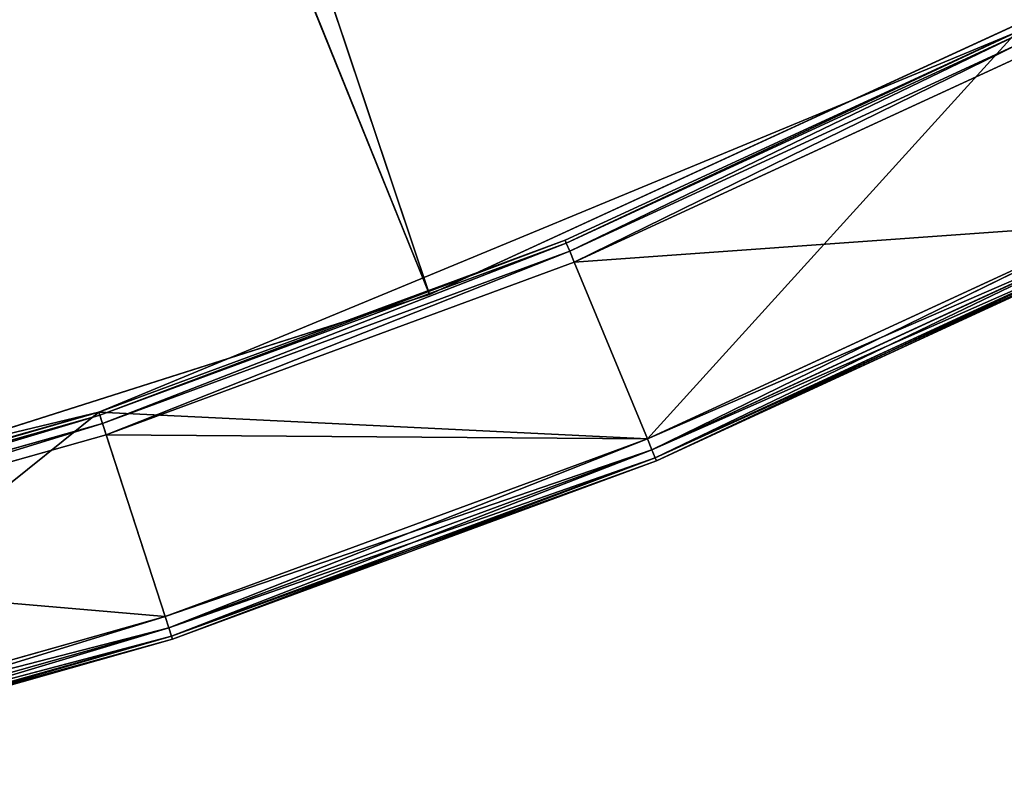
# Model space of a CAD drawing. Extents: x 173.5 to 228.5, y 0 to 55.3.
# Tile 164 of 256: x 208.8 to 212.9, y 0.8 to 3.9. Entities that reach past the tile are written whole.
import ezdxf

# ---------------------------------------------------------------- set-up
doc = ezdxf.new("R2010")
doc.units = 0
doc.header["$LTSCALE"] = 25.4
doc.layers.get('0').update_dxf_attribs({"color": 13, "linetype": 'CONTINUOUS'})

# ---------------------------------------------------------------- blocks, each defined once
blk = doc.blocks.new('EYE-S-5255-5256-5257-6836-')
at = {"color": 7}
for p, q in [((29.4948, 152.5676, 32.0751), (37.7413, 152.5676, 52.4855)), ((29.4948, 152.5676, 32.0751), (37.7413, 152.5676, 52.4855)), ((30.7033, 152.5676, 31.4931), (37.7413, 152.5676, 52.4855)), ((30.7033, 152.5676, 31.4931), (37.7413, 152.5676, 52.4855)), ((36.3573, 152.5676, 52.978), (32.3139, 152.5676, 53.9487)), ((36.3573, 152.5676, 52.978), (32.3139, 152.5676, 53.9487)), ((36.3573, 152.5676, 52.978), (34.3547, 52.6676, 53.5428)), ((36.3573, 152.5676, 52.978), (34.3547, 52.6676, 53.5428)), ((34.5648, 152.5676, 54.4179), (36.3573, 152.5676, 52.978)), ((34.5648, 152.5676, 54.4179), (36.3573, 152.5676, 52.978)), ((34.5648, 152.5676, 54.4179), (36.6355, 152.5676, 53.8339)), ((36.6509, 152.5542, 53.8815), (34.5648, 152.5676, 54.4179)), ((36.6509, 152.5542, 53.8815), (34.5648, 152.5676, 54.4179)), ((34.5648, 152.5676, 54.4179), (36.6355, 152.5676, 53.8339)), ((34.5765, 152.5542, 54.4666), (36.6509, 152.5542, 53.8815)), ((36.6622, 152.5176, 53.9163), (34.5765, 152.5542, 54.4666)), ((36.6622, 152.5176, 53.9163), (34.5765, 152.5542, 54.4666)), ((34.5765, 152.5542, 54.4666), (36.6509, 152.5542, 53.8815)), ((37.7413, 151.5676, 52.4855), (34.6321, 152.5676, 53.4746)), ((37.7413, 151.5676, 52.4855), (34.6321, 152.5676, 53.4746)), ((37.7413, 152.5676, 52.4855), (34.6321, 152.5676, 53.4746)), ((37.7413, 152.5676, 52.4855), (34.6321, 152.5676, 53.4746)), ((36.3573, 152.5676, 52.978), (38.6539, 152.5676, 53.0893)), ((40.1991, 152.5676, 51.3867), (36.3573, 152.5676, 52.978)), ((36.6355, 152.5676, 53.8339), (36.3573, 152.5676, 52.978)), ((36.6355, 152.5676, 53.8339), (36.3573, 152.5676, 52.978)), ((36.3573, 152.5676, 52.978), (38.6539, 152.5676, 53.0893)), ((38.3095, 52.6676, 52.2578), (36.3573, 152.5676, 52.978)), ((40.1991, 152.5676, 51.3867), (36.3573, 152.5676, 52.978)), ((38.3095, 52.6676, 52.2578), (36.3573, 152.5676, 52.978)), ((36.3573, 52.6676, 52.978), (36.3573, 152.5676, 52.978)), ((36.3573, 52.6676, 52.978), (36.3573, 152.5676, 52.978)), ((36.6355, 152.5676, 53.8339), (38.6539, 152.5676, 53.0893)), ((36.6509, 152.5542, 53.8815), (36.6355, 152.5676, 53.8339)), ((36.6509, 152.5542, 53.8815), (36.6355, 152.5676, 53.8339)), ((38.6731, 152.5542, 53.1355), (36.6355, 152.5676, 53.8339)), ((38.6731, 152.5542, 53.1355), (36.6355, 152.5676, 53.8339)), ((36.6355, 152.5676, 53.8339), (38.6539, 152.5676, 53.0893)), ((36.6509, 152.5542, 53.8815), (38.6731, 152.5542, 53.1355)), ((36.6622, 152.5176, 53.9163), (36.6509, 152.5542, 53.8815)), ((36.6622, 152.5176, 53.9163), (36.6509, 152.5542, 53.8815)), ((38.6871, 152.5176, 53.1693), (36.6509, 152.5542, 53.8815)), ((38.6871, 152.5176, 53.1693), (36.6509, 152.5542, 53.8815)), ((36.6509, 152.5542, 53.8815), (38.6731, 152.5542, 53.1355)), ((37.7413, 151.5676, 52.4855), (37.7413, 152.5676, 52.4855)), ((37.7413, 151.5676, 52.4855), (37.7413, 152.5676, 52.4855)), ((40.7054, 151.5676, 51.1218), (37.7413, 152.5676, 52.4855)), ((40.7054, 151.5676, 51.1218), (37.7413, 152.5676, 52.4855)), ((40.7054, 152.5676, 51.1218), (37.7413, 152.5676, 52.4855)), ((40.7054, 152.5676, 51.1218), (37.7413, 152.5676, 52.4855)), ((40.1991, 152.5676, 51.3867), (38.3095, 52.6676, 52.2578)), ((40.1991, 152.5676, 51.3867), (38.3095, 52.6676, 52.2578)), ((38.6539, 152.5676, 53.0893), (40.1991, 152.5676, 51.3867)), ((38.6539, 152.5676, 53.0893), (40.1991, 152.5676, 51.3867)), ((38.6539, 152.5676, 53.0893), (40.6077, 152.5676, 52.1886)), ((38.6731, 152.5542, 53.1355), (38.6539, 152.5676, 53.0893)), ((38.6731, 152.5542, 53.1355), (38.6539, 152.5676, 53.0893)), ((40.6304, 152.5542, 52.2331), (38.6539, 152.5676, 53.0893)), ((40.6304, 152.5542, 52.2331), (38.6539, 152.5676, 53.0893)), ((38.6539, 152.5676, 53.0893), (40.6077, 152.5676, 52.1886)), ((38.6731, 152.5542, 53.1355), (40.6304, 152.5542, 52.2331)), ((38.6871, 152.5176, 53.1693), (38.6731, 152.5542, 53.1355)), ((38.6871, 152.5176, 53.1693), (38.6731, 152.5542, 53.1355)), ((40.647, 152.5176, 52.2657), (38.6731, 152.5542, 53.1355)), ((40.647, 152.5176, 52.2657), (38.6731, 152.5542, 53.1355)), ((38.6731, 152.5542, 53.1355), (40.6304, 152.5542, 52.2331)), ((34.585, 152.5176, 54.5021), (36.6622, 152.5176, 53.9163)), ((36.6664, 152.4677, 53.9291), (34.585, 152.5176, 54.5021)), ((36.6664, 152.4677, 53.9291), (34.585, 152.5176, 54.5021)), ((34.585, 152.5176, 54.5021), (36.6622, 152.5176, 53.9163)), ((36.6622, 152.5176, 53.9163), (38.6871, 152.5176, 53.1693)), ((36.6664, 152.4677, 53.9291), (36.6622, 152.5176, 53.9163)), ((36.6664, 152.4677, 53.9291), (36.6622, 152.5176, 53.9163)), ((38.6922, 152.4677, 53.1817), (36.6622, 152.5176, 53.9163)), ((38.6922, 152.4677, 53.1817), (36.6622, 152.5176, 53.9163)), ((36.6622, 152.5176, 53.9163), (38.6871, 152.5176, 53.1693)), ((38.6871, 152.5176, 53.1693), (40.647, 152.5176, 52.2657)), ((38.6922, 152.4677, 53.1817), (38.6871, 152.5176, 53.1693)), ((38.6922, 152.4677, 53.1817), (38.6871, 152.5176, 53.1693)), ((40.6531, 152.4677, 52.2777), (38.6871, 152.5176, 53.1693)), ((40.6531, 152.4677, 52.2777), (38.6871, 152.5176, 53.1693)), ((38.6871, 152.5176, 53.1693), (40.647, 152.5176, 52.2657)), ((36.6664, 152.4677, 53.9291), (34.5881, 52.6676, 54.5152)), ((36.6664, 152.4677, 53.9291), (34.5881, 52.6676, 54.5152)), ((36.6664, 152.4677, 53.9291), (34.5881, 152.4677, 54.5152)), ((36.6664, 152.4677, 53.9291), (34.5881, 152.4677, 54.5152)), ((38.6922, 152.4677, 53.1817), (36.6664, 52.6676, 53.9291)), ((38.6922, 152.4677, 53.1817), (36.6664, 52.6676, 53.9291)), ((38.6922, 152.4677, 53.1817), (36.6664, 152.4677, 53.9291)), ((36.6664, 152.4677, 53.9291), (36.6664, 52.6676, 53.9291)), ((36.6664, 152.4677, 53.9291), (36.6664, 52.6676, 53.9291)), ((38.6922, 152.4677, 53.1817), (36.6664, 152.4677, 53.9291)), ((40.6531, 152.4677, 52.2777), (38.6922, 52.6676, 53.1817)), ((40.6531, 152.4677, 52.2777), (38.6922, 52.6676, 53.1817)), ((40.6531, 152.4677, 52.2777), (38.6922, 152.4677, 53.1817)), ((38.6922, 152.4677, 53.1817), (38.6922, 52.6676, 53.1817)), ((38.6922, 152.4677, 53.1817), (38.6922, 52.6676, 53.1817)), ((40.6531, 152.4677, 52.2777), (38.6922, 152.4677, 53.1817)), ((37.7413, 151.5676, 52.4855), (29.4948, 151.5676, 32.0751)), ((37.7413, 151.5676, 52.4855), (29.4948, 151.5676, 32.0751)), ((37.7413, 151.5676, 52.4855), (30.7033, 151.5676, 31.4931)), ((37.7413, 151.5676, 52.4855), (30.7033, 151.5676, 31.4931)), ((34.6321, 151.5676, 53.4746), (37.7413, 151.5676, 52.4855)), ((34.6321, 151.5676, 53.4746), (37.7413, 151.5676, 52.4855)), ((37.7413, 151.5676, 52.4855), (40.7054, 151.5676, 51.1218)), ((37.7413, 151.5676, 52.4855), (40.7054, 151.5676, 51.1218)), ((36.3573, 52.6676, 52.978), (34.3547, 52.6676, 53.5428)), ((36.3573, 52.6676, 52.978), (34.3547, 52.6676, 53.5428)), ((36.3573, 52.6676, 52.978), (34.3578, 52.6176, 53.5558)), ((36.3573, 52.6676, 52.978), (34.3578, 52.6176, 53.5558)), ((34.5881, 52.6676, 54.5152), (36.6664, 52.6676, 53.9291)), ((36.6622, 52.6176, 53.9163), (34.5881, 52.6676, 54.5152)), ((36.6622, 52.6176, 53.9163), (34.5881, 52.6676, 54.5152)), ((34.5881, 52.6676, 54.5152), (36.6664, 52.6676, 53.9291)), ((38.3095, 52.6676, 52.2578), (36.3573, 52.6676, 52.978)), ((36.3573, 52.6676, 52.978), (36.3615, 52.6176, 52.9907)), ((36.3573, 52.6676, 52.978), (36.3615, 52.6176, 52.9907)), ((38.3095, 52.6676, 52.2578), (36.3573, 52.6676, 52.978)), ((38.3095, 52.6676, 52.2578), (36.3615, 52.6176, 52.9907)), ((38.3095, 52.6676, 52.2578), (36.3615, 52.6176, 52.9907)), ((36.6622, 52.6176, 53.9163), (36.6664, 52.6676, 53.9291)), ((36.6622, 52.6176, 53.9163), (36.6664, 52.6676, 53.9291)), ((36.6664, 52.6676, 53.9291), (38.6922, 52.6676, 53.1817)), ((38.6871, 52.6176, 53.1693), (36.6664, 52.6676, 53.9291)), ((38.6871, 52.6176, 53.1693), (36.6664, 52.6676, 53.9291)), ((36.6664, 52.6676, 53.9291), (38.6922, 52.6676, 53.1817)), ((40.1991, 52.6676, 51.3867), (38.3095, 52.6676, 52.2578)), ((38.3095, 52.6676, 52.2578), (38.3146, 52.6176, 52.2702)), ((38.3095, 52.6676, 52.2578), (38.3146, 52.6176, 52.2702)), ((40.1991, 52.6676, 51.3867), (38.3095, 52.6676, 52.2578)), ((40.1991, 52.6676, 51.3867), (38.3146, 52.6176, 52.2702)), ((40.1991, 52.6676, 51.3867), (38.3146, 52.6176, 52.2702)), ((38.6871, 52.6176, 53.1693), (38.6922, 52.6676, 53.1817)), ((38.6871, 52.6176, 53.1693), (38.6922, 52.6676, 53.1817)), ((38.6922, 52.6676, 53.1817), (40.6531, 52.6676, 52.2777)), ((40.647, 52.6176, 52.2657), (38.6922, 52.6676, 53.1817)), ((40.647, 52.6176, 52.2657), (38.6922, 52.6676, 53.1817)), ((38.6922, 52.6676, 53.1817), (40.6531, 52.6676, 52.2777)), ((34.3578, 52.6176, 53.5558), (36.3615, 52.6176, 52.9907)), ((34.3578, 52.6176, 53.5558), (36.3615, 52.6176, 52.9907)), ((36.3615, 52.6176, 52.9907), (34.3664, 52.581, 53.5914)), ((36.3615, 52.6176, 52.9907), (34.3664, 52.581, 53.5914)), ((34.585, 52.6176, 54.5021), (36.6622, 52.6176, 53.9163)), ((36.6509, 52.581, 53.8815), (34.585, 52.6176, 54.5021)), ((36.6509, 52.581, 53.8815), (34.585, 52.6176, 54.5021)), ((34.585, 52.6176, 54.5021), (36.6622, 52.6176, 53.9163)), ((36.3615, 52.6176, 52.9907), (36.3728, 52.581, 53.0256)), ((36.3615, 52.6176, 52.9907), (36.3728, 52.581, 53.0256)), ((36.3615, 52.6176, 52.9907), (38.3146, 52.6176, 52.2702)), ((36.3615, 52.6176, 52.9907), (38.3146, 52.6176, 52.2702)), ((38.3146, 52.6176, 52.2702), (36.3728, 52.581, 53.0256)), ((38.3146, 52.6176, 52.2702), (36.3728, 52.581, 53.0256)), ((36.6509, 52.581, 53.8815), (36.6622, 52.6176, 53.9163)), ((36.6509, 52.581, 53.8815), (36.6622, 52.6176, 53.9163)), ((36.6622, 52.6176, 53.9163), (38.6871, 52.6176, 53.1693)), ((38.6731, 52.581, 53.1355), (36.6622, 52.6176, 53.9163)), ((38.6731, 52.581, 53.1355), (36.6622, 52.6176, 53.9163)), ((36.6622, 52.6176, 53.9163), (38.6871, 52.6176, 53.1693)), ((38.3146, 52.6176, 52.2702), (38.3286, 52.581, 52.304)), ((38.3146, 52.6176, 52.2702), (38.3286, 52.581, 52.304)), ((38.3146, 52.6176, 52.2702), (40.2052, 52.6176, 51.3986)), ((38.3146, 52.6176, 52.2702), (40.2052, 52.6176, 51.3986)), ((40.2052, 52.6176, 51.3986), (38.3286, 52.581, 52.304)), ((40.2052, 52.6176, 51.3986), (38.3286, 52.581, 52.304)), ((38.6731, 52.581, 53.1355), (38.6871, 52.6176, 53.1693)), ((38.6731, 52.581, 53.1355), (38.6871, 52.6176, 53.1693)), ((38.6871, 52.6176, 53.1693), (40.647, 52.6176, 52.2657)), ((40.6304, 52.581, 52.2331), (38.6871, 52.6176, 53.1693)), ((40.6304, 52.581, 52.2331), (38.6871, 52.6176, 53.1693)), ((38.6871, 52.6176, 53.1693), (40.647, 52.6176, 52.2657)), ((34.3664, 52.581, 53.5914), (36.3728, 52.581, 53.0256)), ((34.3664, 52.581, 53.5914), (36.3728, 52.581, 53.0256)), ((36.3728, 52.581, 53.0256), (34.378, 52.5676, 53.64)), ((36.3728, 52.581, 53.0256), (34.378, 52.5676, 53.64)), ((36.6355, 52.5676, 53.8339), (34.378, 52.5676, 53.64)), ((34.378, 52.5676, 53.64), (36.3882, 52.5676, 53.0731)), ((36.6355, 52.5676, 53.8339), (34.378, 52.5676, 53.64)), ((34.378, 52.5676, 53.64), (36.3882, 52.5676, 53.0731)), ((36.6355, 52.5676, 53.8339), (34.5648, 52.5676, 54.4179)), ((36.6355, 52.5676, 53.8339), (34.5648, 52.5676, 54.4179)), ((34.5765, 52.581, 54.4666), (36.6509, 52.581, 53.8815)), ((36.6355, 52.5676, 53.8339), (34.5765, 52.581, 54.4666)), ((36.6355, 52.5676, 53.8339), (34.5765, 52.581, 54.4666)), ((34.5765, 52.581, 54.4666), (36.6509, 52.581, 53.8815)), ((36.3728, 52.581, 53.0256), (36.3882, 52.5676, 53.0731)), ((36.3728, 52.581, 53.0256), (36.3882, 52.5676, 53.0731)), ((36.3728, 52.581, 53.0256), (38.3286, 52.581, 52.304)), ((36.3728, 52.581, 53.0256), (38.3286, 52.581, 52.304)), ((38.3286, 52.581, 52.304), (36.3882, 52.5676, 53.0731)), ((38.3286, 52.581, 52.304), (36.3882, 52.5676, 53.0731)), ((38.6539, 52.5676, 53.0893), (36.3882, 52.5676, 53.0731)), ((36.3882, 52.5676, 53.0731), (38.3478, 52.5676, 52.3502)), ((38.6539, 52.5676, 53.0893), (36.3882, 52.5676, 53.0731)), ((36.6355, 52.5676, 53.8339), (36.3882, 52.5676, 53.0731)), ((36.6355, 52.5676, 53.8339), (36.3882, 52.5676, 53.0731)), ((36.3882, 52.5676, 53.0731), (38.3478, 52.5676, 52.3502)), ((36.6355, 52.5676, 53.8339), (36.6509, 52.581, 53.8815)), ((36.6355, 52.5676, 53.8339), (36.6509, 52.581, 53.8815)), ((38.6539, 52.5676, 53.0893), (36.6355, 52.5676, 53.8339)), ((38.6539, 52.5676, 53.0893), (36.6355, 52.5676, 53.8339)), ((36.6509, 52.581, 53.8815), (38.6731, 52.581, 53.1355)), ((38.6539, 52.5676, 53.0893), (36.6509, 52.581, 53.8815)), ((38.6539, 52.5676, 53.0893), (36.6509, 52.581, 53.8815)), ((36.6509, 52.581, 53.8815), (38.6731, 52.581, 53.1355)), ((38.3286, 52.581, 52.304), (38.3478, 52.5676, 52.3502)), ((38.3286, 52.581, 52.304), (38.3478, 52.5676, 52.3502)), ((38.3286, 52.581, 52.304), (40.2218, 52.581, 51.4312)), ((38.3286, 52.581, 52.304), (40.2218, 52.581, 51.4312)), ((40.2218, 52.581, 51.4312), (38.3478, 52.5676, 52.3502)), ((40.2218, 52.581, 51.4312), (38.3478, 52.5676, 52.3502)), ((40.6077, 52.5676, 52.1886), (38.3478, 52.5676, 52.3502)), ((38.3478, 52.5676, 52.3502), (40.2445, 52.5676, 51.4758)), ((40.6077, 52.5676, 52.1886), (38.3478, 52.5676, 52.3502)), ((38.6539, 52.5676, 53.0893), (38.3478, 52.5676, 52.3502)), ((38.6539, 52.5676, 53.0893), (38.3478, 52.5676, 52.3502)), ((38.3478, 52.5676, 52.3502), (40.2445, 52.5676, 51.4758)), ((38.6539, 52.5676, 53.0893), (38.6731, 52.581, 53.1355)), ((38.6539, 52.5676, 53.0893), (38.6731, 52.581, 53.1355)), ((40.6077, 52.5676, 52.1886), (38.6539, 52.5676, 53.0893)), ((40.6077, 52.5676, 52.1886), (38.6539, 52.5676, 53.0893)), ((38.6731, 52.581, 53.1355), (40.6304, 52.581, 52.2331)), ((40.6077, 52.5676, 52.1886), (38.6731, 52.581, 53.1355)), ((40.6077, 52.5676, 52.1886), (38.6731, 52.581, 53.1355)), ((38.6731, 52.581, 53.1355), (40.6304, 52.581, 52.2331))]:
    blk.add_line(p, q, dxfattribs=at)
mesh = blk.add_polyface(dxfattribs=at)
corners = [(37.7413, 152.5676, 52.4855), (30.7033, 152.5676, 31.4931), (29.4948, 152.5676, 32.0751)]
mesh.append_faces([[corners[k] for k in face] for face in [(0, 1, 2)]], dxfattribs={"color": 7})
mesh = blk.add_polyface(dxfattribs=at)
corners = [(34.6321, 152.5676, 53.4746), (37.7413, 152.5676, 52.4855), (29.4948, 152.5676, 32.0751)]
mesh.append_faces([[corners[k] for k in face] for face in [(0, 1, 2)]], dxfattribs={"color": 7})
mesh = blk.add_polyface(dxfattribs=at)
corners = [(37.7413, 152.5676, 52.4855), (40.7054, 152.5676, 51.1218), (30.7033, 152.5676, 31.4931)]
mesh.append_faces([[corners[k] for k in face] for face in [(0, 1, 2)]], dxfattribs={"color": 7})
mesh = blk.add_polyface(dxfattribs=at)
corners = [(34.5648, 152.5676, 54.4179), (36.3573, 152.5676, 52.978), (32.3139, 152.5676, 53.9487)]
mesh.append_faces([[corners[k] for k in face] for face in [(0, 1, 2)]], dxfattribs={"color": 7})
mesh = blk.add_polyface(dxfattribs=at)
corners = [(36.3573, 152.5676, 52.978), (34.3547, 52.6676, 53.5428), (32.3139, 152.5676, 53.9487)]
mesh.append_faces([[corners[k] for k in face] for face in [(0, 1, 2)]], dxfattribs={"color": 7})
mesh = blk.add_polyface(dxfattribs=at)
corners = [(36.3573, 52.6676, 52.978), (34.3547, 52.6676, 53.5428), (36.3573, 152.5676, 52.978)]
mesh.append_faces([[corners[k] for k in face] for face in [(0, 1, 2)]], dxfattribs={"color": 7})
mesh = blk.add_polyface(dxfattribs=at)
corners = [(34.5648, 152.5676, 54.4179), (36.6355, 152.5676, 53.8339), (36.3573, 152.5676, 52.978)]
mesh.append_faces([[corners[k] for k in face] for face in [(0, 1, 2)]], dxfattribs={"color": 7})
mesh = blk.add_polyface(dxfattribs=at)
corners = [(34.5765, 152.5542, 54.4666), (36.6509, 152.5542, 53.8815), (34.5648, 152.5676, 54.4179)]
mesh.append_faces([[corners[k] for k in face] for face in [(0, 1, 2)]], dxfattribs={"color": 7})
mesh = blk.add_polyface(dxfattribs=at)
corners = [(34.5648, 152.5676, 54.4179), (36.6509, 152.5542, 53.8815), (36.6355, 152.5676, 53.8339)]
mesh.append_faces([[corners[k] for k in face] for face in [(0, 1, 2)]], dxfattribs={"color": 7})
mesh = blk.add_polyface(dxfattribs=at)
corners = [(34.585, 152.5176, 54.5021), (36.6622, 152.5176, 53.9163), (34.5765, 152.5542, 54.4666)]
mesh.append_faces([[corners[k] for k in face] for face in [(0, 1, 2)]], dxfattribs={"color": 7})
mesh = blk.add_polyface(dxfattribs=at)
corners = [(34.5765, 152.5542, 54.4666), (36.6622, 152.5176, 53.9163), (36.6509, 152.5542, 53.8815)]
mesh.append_faces([[corners[k] for k in face] for face in [(0, 1, 2)]], dxfattribs={"color": 7})
mesh = blk.add_polyface(dxfattribs=at)
corners = [(37.7413, 151.5676, 52.4855), (34.6321, 152.5676, 53.4746), (34.6321, 151.5676, 53.4746)]
mesh.append_faces([[corners[k] for k in face] for face in [(0, 1, 2)]], dxfattribs={"color": 7})
mesh = blk.add_polyface(dxfattribs=at)
corners = [(37.7413, 152.5676, 52.4855), (34.6321, 152.5676, 53.4746), (37.7413, 151.5676, 52.4855)]
mesh.append_faces([[corners[k] for k in face] for face in [(0, 1, 2)]], dxfattribs={"color": 7})
mesh = blk.add_polyface(dxfattribs=at)
corners = [(38.6539, 152.5676, 53.0893), (40.1991, 152.5676, 51.3867), (36.3573, 152.5676, 52.978)]
mesh.append_faces([[corners[k] for k in face] for face in [(0, 1, 2)]], dxfattribs={"color": 7})
mesh = blk.add_polyface(dxfattribs=at)
corners = [(36.6355, 152.5676, 53.8339), (38.6539, 152.5676, 53.0893), (36.3573, 152.5676, 52.978)]
mesh.append_faces([[corners[k] for k in face] for face in [(0, 1, 2)]], dxfattribs={"color": 7})
mesh = blk.add_polyface(dxfattribs=at)
corners = [(40.1991, 152.5676, 51.3867), (38.3095, 52.6676, 52.2578), (36.3573, 152.5676, 52.978)]
mesh.append_faces([[corners[k] for k in face] for face in [(0, 1, 2)]], dxfattribs={"color": 7})
mesh = blk.add_polyface(dxfattribs=at)
corners = [(38.3095, 52.6676, 52.2578), (36.3573, 52.6676, 52.978), (36.3573, 152.5676, 52.978)]
mesh.append_faces([[corners[k] for k in face] for face in [(0, 1, 2)]], dxfattribs={"color": 7})
mesh = blk.add_polyface(dxfattribs=at)
corners = [(36.6509, 152.5542, 53.8815), (38.6731, 152.5542, 53.1355), (36.6355, 152.5676, 53.8339)]
mesh.append_faces([[corners[k] for k in face] for face in [(0, 1, 2)]], dxfattribs={"color": 7})
mesh = blk.add_polyface(dxfattribs=at)
corners = [(36.6355, 152.5676, 53.8339), (38.6731, 152.5542, 53.1355), (38.6539, 152.5676, 53.0893)]
mesh.append_faces([[corners[k] for k in face] for face in [(0, 1, 2)]], dxfattribs={"color": 7})
mesh = blk.add_polyface(dxfattribs=at)
corners = [(36.6622, 152.5176, 53.9163), (38.6871, 152.5176, 53.1693), (36.6509, 152.5542, 53.8815)]
mesh.append_faces([[corners[k] for k in face] for face in [(0, 1, 2)]], dxfattribs={"color": 7})
mesh = blk.add_polyface(dxfattribs=at)
corners = [(36.6509, 152.5542, 53.8815), (38.6871, 152.5176, 53.1693), (38.6731, 152.5542, 53.1355)]
mesh.append_faces([[corners[k] for k in face] for face in [(0, 1, 2)]], dxfattribs={"color": 7})
mesh = blk.add_polyface(dxfattribs=at)
corners = [(40.7054, 151.5676, 51.1218), (37.7413, 152.5676, 52.4855), (37.7413, 151.5676, 52.4855)]
mesh.append_faces([[corners[k] for k in face] for face in [(0, 1, 2)]], dxfattribs={"color": 7})
mesh = blk.add_polyface(dxfattribs=at)
corners = [(40.7054, 152.5676, 51.1218), (37.7413, 152.5676, 52.4855), (40.7054, 151.5676, 51.1218)]
mesh.append_faces([[corners[k] for k in face] for face in [(0, 1, 2)]], dxfattribs={"color": 7})
mesh = blk.add_polyface(dxfattribs=at)
corners = [(40.1991, 52.6676, 51.3867), (38.3095, 52.6676, 52.2578), (40.1991, 152.5676, 51.3867)]
mesh.append_faces([[corners[k] for k in face] for face in [(0, 1, 2)]], dxfattribs={"color": 7})
mesh = blk.add_polyface(dxfattribs=at)
corners = [(38.6539, 152.5676, 53.0893), (40.6077, 152.5676, 52.1886), (40.1991, 152.5676, 51.3867)]
mesh.append_faces([[corners[k] for k in face] for face in [(0, 1, 2)]], dxfattribs={"color": 7})
mesh = blk.add_polyface(dxfattribs=at)
corners = [(38.6731, 152.5542, 53.1355), (40.6304, 152.5542, 52.2331), (38.6539, 152.5676, 53.0893)]
mesh.append_faces([[corners[k] for k in face] for face in [(0, 1, 2)]], dxfattribs={"color": 7})
mesh = blk.add_polyface(dxfattribs=at)
corners = [(38.6539, 152.5676, 53.0893), (40.6304, 152.5542, 52.2331), (40.6077, 152.5676, 52.1886)]
mesh.append_faces([[corners[k] for k in face] for face in [(0, 1, 2)]], dxfattribs={"color": 7})
mesh = blk.add_polyface(dxfattribs=at)
corners = [(38.6871, 152.5176, 53.1693), (40.647, 152.5176, 52.2657), (38.6731, 152.5542, 53.1355)]
mesh.append_faces([[corners[k] for k in face] for face in [(0, 1, 2)]], dxfattribs={"color": 7})
mesh = blk.add_polyface(dxfattribs=at)
corners = [(38.6731, 152.5542, 53.1355), (40.647, 152.5176, 52.2657), (40.6304, 152.5542, 52.2331)]
mesh.append_faces([[corners[k] for k in face] for face in [(0, 1, 2)]], dxfattribs={"color": 7})
mesh = blk.add_polyface(dxfattribs=at)
corners = [(36.6664, 152.4677, 53.9291), (34.585, 152.5176, 54.5021), (34.5881, 152.4677, 54.5152)]
mesh.append_faces([[corners[k] for k in face] for face in [(0, 1, 2)]], dxfattribs={"color": 7})
mesh = blk.add_polyface(dxfattribs=at)
corners = [(36.6664, 152.4677, 53.9291), (36.6622, 152.5176, 53.9163), (34.585, 152.5176, 54.5021)]
mesh.append_faces([[corners[k] for k in face] for face in [(0, 1, 2)]], dxfattribs={"color": 7})
mesh = blk.add_polyface(dxfattribs=at)
corners = [(38.6922, 152.4677, 53.1817), (36.6622, 152.5176, 53.9163), (36.6664, 152.4677, 53.9291)]
mesh.append_faces([[corners[k] for k in face] for face in [(0, 1, 2)]], dxfattribs={"color": 7})
mesh = blk.add_polyface(dxfattribs=at)
corners = [(38.6922, 152.4677, 53.1817), (38.6871, 152.5176, 53.1693), (36.6622, 152.5176, 53.9163)]
mesh.append_faces([[corners[k] for k in face] for face in [(0, 1, 2)]], dxfattribs={"color": 7})
mesh = blk.add_polyface(dxfattribs=at)
corners = [(40.6531, 152.4677, 52.2777), (38.6871, 152.5176, 53.1693), (38.6922, 152.4677, 53.1817)]
mesh.append_faces([[corners[k] for k in face] for face in [(0, 1, 2)]], dxfattribs={"color": 7})
mesh = blk.add_polyface(dxfattribs=at)
corners = [(40.6531, 152.4677, 52.2777), (40.647, 152.5176, 52.2657), (38.6871, 152.5176, 53.1693)]
mesh.append_faces([[corners[k] for k in face] for face in [(0, 1, 2)]], dxfattribs={"color": 7})
mesh = blk.add_polyface(dxfattribs=at)
corners = [(36.6664, 152.4677, 53.9291), (34.5881, 52.6676, 54.5152), (36.6664, 52.6676, 53.9291)]
mesh.append_faces([[corners[k] for k in face] for face in [(0, 1, 2)]], dxfattribs={"color": 7})
mesh = blk.add_polyface(dxfattribs=at)
corners = [(36.6664, 152.4677, 53.9291), (34.5881, 152.4677, 54.5152), (34.5881, 52.6676, 54.5152)]
mesh.append_faces([[corners[k] for k in face] for face in [(0, 1, 2)]], dxfattribs={"color": 7})
mesh = blk.add_polyface(dxfattribs=at)
corners = [(38.6922, 152.4677, 53.1817), (36.6664, 52.6676, 53.9291), (38.6922, 52.6676, 53.1817)]
mesh.append_faces([[corners[k] for k in face] for face in [(0, 1, 2)]], dxfattribs={"color": 7})
mesh = blk.add_polyface(dxfattribs=at)
corners = [(38.6922, 152.4677, 53.1817), (36.6664, 152.4677, 53.9291), (36.6664, 52.6676, 53.9291)]
mesh.append_faces([[corners[k] for k in face] for face in [(0, 1, 2)]], dxfattribs={"color": 7})
mesh = blk.add_polyface(dxfattribs=at)
corners = [(40.6531, 152.4677, 52.2777), (38.6922, 52.6676, 53.1817), (40.6531, 52.6676, 52.2777)]
mesh.append_faces([[corners[k] for k in face] for face in [(0, 1, 2)]], dxfattribs={"color": 7})
mesh = blk.add_polyface(dxfattribs=at)
corners = [(40.6531, 152.4677, 52.2777), (38.6922, 152.4677, 53.1817), (38.6922, 52.6676, 53.1817)]
mesh.append_faces([[corners[k] for k in face] for face in [(0, 1, 2)]], dxfattribs={"color": 7})
mesh = blk.add_polyface(dxfattribs=at)
corners = [(37.7413, 151.5676, 52.4855), (29.4948, 151.5676, 32.0751), (30.7033, 151.5676, 31.4931)]
mesh.append_faces([[corners[k] for k in face] for face in [(0, 1, 2)]], dxfattribs={"color": 7})
mesh = blk.add_polyface(dxfattribs=at)
corners = [(34.6321, 151.5676, 53.4746), (29.4948, 151.5676, 32.0751), (37.7413, 151.5676, 52.4855)]
mesh.append_faces([[corners[k] for k in face] for face in [(0, 1, 2)]], dxfattribs={"color": 7})
mesh = blk.add_polyface(dxfattribs=at)
corners = [(37.7413, 151.5676, 52.4855), (30.7033, 151.5676, 31.4931), (40.7054, 151.5676, 51.1218)]
mesh.append_faces([[corners[k] for k in face] for face in [(0, 1, 2)]], dxfattribs={"color": 7})
mesh = blk.add_polyface(dxfattribs=at)
corners = [(36.3573, 52.6676, 52.978), (34.3578, 52.6176, 53.5558), (34.3547, 52.6676, 53.5428)]
mesh.append_faces([[corners[k] for k in face] for face in [(0, 1, 2)]], dxfattribs={"color": 7})
mesh = blk.add_polyface(dxfattribs=at)
corners = [(36.3615, 52.6176, 52.9907), (34.3578, 52.6176, 53.5558), (36.3573, 52.6676, 52.978)]
mesh.append_faces([[corners[k] for k in face] for face in [(0, 1, 2)]], dxfattribs={"color": 7})
mesh = blk.add_polyface(dxfattribs=at)
corners = [(36.6622, 52.6176, 53.9163), (34.5881, 52.6676, 54.5152), (34.585, 52.6176, 54.5021)]
mesh.append_faces([[corners[k] for k in face] for face in [(0, 1, 2)]], dxfattribs={"color": 7})
mesh = blk.add_polyface(dxfattribs=at)
corners = [(36.6664, 52.6676, 53.9291), (34.5881, 52.6676, 54.5152), (36.6622, 52.6176, 53.9163)]
mesh.append_faces([[corners[k] for k in face] for face in [(0, 1, 2)]], dxfattribs={"color": 7})
mesh = blk.add_polyface(dxfattribs=at)
corners = [(38.3095, 52.6676, 52.2578), (36.3615, 52.6176, 52.9907), (36.3573, 52.6676, 52.978)]
mesh.append_faces([[corners[k] for k in face] for face in [(0, 1, 2)]], dxfattribs={"color": 7})
mesh = blk.add_polyface(dxfattribs=at)
corners = [(38.3146, 52.6176, 52.2702), (36.3615, 52.6176, 52.9907), (38.3095, 52.6676, 52.2578)]
mesh.append_faces([[corners[k] for k in face] for face in [(0, 1, 2)]], dxfattribs={"color": 7})
mesh = blk.add_polyface(dxfattribs=at)
corners = [(38.6871, 52.6176, 53.1693), (36.6664, 52.6676, 53.9291), (36.6622, 52.6176, 53.9163)]
mesh.append_faces([[corners[k] for k in face] for face in [(0, 1, 2)]], dxfattribs={"color": 7})
mesh = blk.add_polyface(dxfattribs=at)
corners = [(38.6922, 52.6676, 53.1817), (36.6664, 52.6676, 53.9291), (38.6871, 52.6176, 53.1693)]
mesh.append_faces([[corners[k] for k in face] for face in [(0, 1, 2)]], dxfattribs={"color": 7})
mesh = blk.add_polyface(dxfattribs=at)
corners = [(40.1991, 52.6676, 51.3867), (38.3146, 52.6176, 52.2702), (38.3095, 52.6676, 52.2578)]
mesh.append_faces([[corners[k] for k in face] for face in [(0, 1, 2)]], dxfattribs={"color": 7})
mesh = blk.add_polyface(dxfattribs=at)
corners = [(40.2052, 52.6176, 51.3986), (38.3146, 52.6176, 52.2702), (40.1991, 52.6676, 51.3867)]
mesh.append_faces([[corners[k] for k in face] for face in [(0, 1, 2)]], dxfattribs={"color": 7})
mesh = blk.add_polyface(dxfattribs=at)
corners = [(40.647, 52.6176, 52.2657), (38.6922, 52.6676, 53.1817), (38.6871, 52.6176, 53.1693)]
mesh.append_faces([[corners[k] for k in face] for face in [(0, 1, 2)]], dxfattribs={"color": 7})
mesh = blk.add_polyface(dxfattribs=at)
corners = [(40.6531, 52.6676, 52.2777), (38.6922, 52.6676, 53.1817), (40.647, 52.6176, 52.2657)]
mesh.append_faces([[corners[k] for k in face] for face in [(0, 1, 2)]], dxfattribs={"color": 7})
mesh = blk.add_polyface(dxfattribs=at)
corners = [(34.3664, 52.581, 53.5914), (34.3578, 52.6176, 53.5558), (36.3615, 52.6176, 52.9907)]
mesh.append_faces([[corners[k] for k in face] for face in [(0, 1, 2)]], dxfattribs={"color": 7})
mesh = blk.add_polyface(dxfattribs=at)
corners = [(34.3664, 52.581, 53.5914), (36.3615, 52.6176, 52.9907), (36.3728, 52.581, 53.0256)]
mesh.append_faces([[corners[k] for k in face] for face in [(0, 1, 2)]], dxfattribs={"color": 7})
mesh = blk.add_polyface(dxfattribs=at)
corners = [(34.585, 52.6176, 54.5021), (34.5765, 52.581, 54.4666), (36.6509, 52.581, 53.8815)]
mesh.append_faces([[corners[k] for k in face] for face in [(0, 1, 2)]], dxfattribs={"color": 7})
mesh = blk.add_polyface(dxfattribs=at)
corners = [(34.585, 52.6176, 54.5021), (36.6509, 52.581, 53.8815), (36.6622, 52.6176, 53.9163)]
mesh.append_faces([[corners[k] for k in face] for face in [(0, 1, 2)]], dxfattribs={"color": 7})
mesh = blk.add_polyface(dxfattribs=at)
corners = [(36.3728, 52.581, 53.0256), (36.3615, 52.6176, 52.9907), (38.3146, 52.6176, 52.2702)]
mesh.append_faces([[corners[k] for k in face] for face in [(0, 1, 2)]], dxfattribs={"color": 7})
mesh = blk.add_polyface(dxfattribs=at)
corners = [(36.3728, 52.581, 53.0256), (38.3146, 52.6176, 52.2702), (38.3286, 52.581, 52.304)]
mesh.append_faces([[corners[k] for k in face] for face in [(0, 1, 2)]], dxfattribs={"color": 7})
mesh = blk.add_polyface(dxfattribs=at)
corners = [(36.6622, 52.6176, 53.9163), (36.6509, 52.581, 53.8815), (38.6731, 52.581, 53.1355)]
mesh.append_faces([[corners[k] for k in face] for face in [(0, 1, 2)]], dxfattribs={"color": 7})
mesh = blk.add_polyface(dxfattribs=at)
corners = [(36.6622, 52.6176, 53.9163), (38.6731, 52.581, 53.1355), (38.6871, 52.6176, 53.1693)]
mesh.append_faces([[corners[k] for k in face] for face in [(0, 1, 2)]], dxfattribs={"color": 7})
mesh = blk.add_polyface(dxfattribs=at)
corners = [(38.3286, 52.581, 52.304), (38.3146, 52.6176, 52.2702), (40.2052, 52.6176, 51.3986)]
mesh.append_faces([[corners[k] for k in face] for face in [(0, 1, 2)]], dxfattribs={"color": 7})
mesh = blk.add_polyface(dxfattribs=at)
corners = [(38.3286, 52.581, 52.304), (40.2052, 52.6176, 51.3986), (40.2218, 52.581, 51.4312)]
mesh.append_faces([[corners[k] for k in face] for face in [(0, 1, 2)]], dxfattribs={"color": 7})
mesh = blk.add_polyface(dxfattribs=at)
corners = [(38.6871, 52.6176, 53.1693), (38.6731, 52.581, 53.1355), (40.6304, 52.581, 52.2331)]
mesh.append_faces([[corners[k] for k in face] for face in [(0, 1, 2)]], dxfattribs={"color": 7})
mesh = blk.add_polyface(dxfattribs=at)
corners = [(38.6871, 52.6176, 53.1693), (40.6304, 52.581, 52.2331), (40.647, 52.6176, 52.2657)]
mesh.append_faces([[corners[k] for k in face] for face in [(0, 1, 2)]], dxfattribs={"color": 7})
mesh = blk.add_polyface(dxfattribs=at)
corners = [(34.378, 52.5676, 53.64), (34.3664, 52.581, 53.5914), (36.3728, 52.581, 53.0256)]
mesh.append_faces([[corners[k] for k in face] for face in [(0, 1, 2)]], dxfattribs={"color": 7})
mesh = blk.add_polyface(dxfattribs=at)
corners = [(34.378, 52.5676, 53.64), (36.3728, 52.581, 53.0256), (36.3882, 52.5676, 53.0731)]
mesh.append_faces([[corners[k] for k in face] for face in [(0, 1, 2)]], dxfattribs={"color": 7})
mesh = blk.add_polyface(dxfattribs=at)
corners = [(36.6355, 52.5676, 53.8339), (34.378, 52.5676, 53.64), (36.3882, 52.5676, 53.0731)]
mesh.append_faces([[corners[k] for k in face] for face in [(0, 1, 2)]], dxfattribs={"color": 7})
mesh = blk.add_polyface(dxfattribs=at)
corners = [(34.5648, 52.5676, 54.4179), (34.378, 52.5676, 53.64), (36.6355, 52.5676, 53.8339)]
mesh.append_faces([[corners[k] for k in face] for face in [(0, 1, 2)]], dxfattribs={"color": 7})
mesh = blk.add_polyface(dxfattribs=at)
corners = [(34.5765, 52.581, 54.4666), (34.5648, 52.5676, 54.4179), (36.6355, 52.5676, 53.8339)]
mesh.append_faces([[corners[k] for k in face] for face in [(0, 1, 2)]], dxfattribs={"color": 7})
mesh = blk.add_polyface(dxfattribs=at)
corners = [(34.5765, 52.581, 54.4666), (36.6355, 52.5676, 53.8339), (36.6509, 52.581, 53.8815)]
mesh.append_faces([[corners[k] for k in face] for face in [(0, 1, 2)]], dxfattribs={"color": 7})
mesh = blk.add_polyface(dxfattribs=at)
corners = [(36.3882, 52.5676, 53.0731), (36.3728, 52.581, 53.0256), (38.3286, 52.581, 52.304)]
mesh.append_faces([[corners[k] for k in face] for face in [(0, 1, 2)]], dxfattribs={"color": 7})
mesh = blk.add_polyface(dxfattribs=at)
corners = [(36.3882, 52.5676, 53.0731), (38.3286, 52.581, 52.304), (38.3478, 52.5676, 52.3502)]
mesh.append_faces([[corners[k] for k in face] for face in [(0, 1, 2)]], dxfattribs={"color": 7})
mesh = blk.add_polyface(dxfattribs=at)
corners = [(38.6539, 52.5676, 53.0893), (36.3882, 52.5676, 53.0731), (38.3478, 52.5676, 52.3502)]
mesh.append_faces([[corners[k] for k in face] for face in [(0, 1, 2)]], dxfattribs={"color": 7})
mesh = blk.add_polyface(dxfattribs=at)
corners = [(36.6355, 52.5676, 53.8339), (36.3882, 52.5676, 53.0731), (38.6539, 52.5676, 53.0893)]
mesh.append_faces([[corners[k] for k in face] for face in [(0, 1, 2)]], dxfattribs={"color": 7})
mesh = blk.add_polyface(dxfattribs=at)
corners = [(36.6509, 52.581, 53.8815), (36.6355, 52.5676, 53.8339), (38.6539, 52.5676, 53.0893)]
mesh.append_faces([[corners[k] for k in face] for face in [(0, 1, 2)]], dxfattribs={"color": 7})
mesh = blk.add_polyface(dxfattribs=at)
corners = [(36.6509, 52.581, 53.8815), (38.6539, 52.5676, 53.0893), (38.6731, 52.581, 53.1355)]
mesh.append_faces([[corners[k] for k in face] for face in [(0, 1, 2)]], dxfattribs={"color": 7})
mesh = blk.add_polyface(dxfattribs=at)
corners = [(38.3478, 52.5676, 52.3502), (38.3286, 52.581, 52.304), (40.2218, 52.581, 51.4312)]
mesh.append_faces([[corners[k] for k in face] for face in [(0, 1, 2)]], dxfattribs={"color": 7})
mesh = blk.add_polyface(dxfattribs=at)
corners = [(38.3478, 52.5676, 52.3502), (40.2218, 52.581, 51.4312), (40.2445, 52.5676, 51.4758)]
mesh.append_faces([[corners[k] for k in face] for face in [(0, 1, 2)]], dxfattribs={"color": 7})
mesh = blk.add_polyface(dxfattribs=at)
corners = [(38.3478, 52.5676, 52.3502), (40.2445, 52.5676, 51.4758), (40.6077, 52.5676, 52.1886)]
mesh.append_faces([[corners[k] for k in face] for face in [(0, 1, 2)]], dxfattribs={"color": 7})
mesh = blk.add_polyface(dxfattribs=at)
corners = [(38.6539, 52.5676, 53.0893), (38.3478, 52.5676, 52.3502), (40.6077, 52.5676, 52.1886)]
mesh.append_faces([[corners[k] for k in face] for face in [(0, 1, 2)]], dxfattribs={"color": 7})
mesh = blk.add_polyface(dxfattribs=at)
corners = [(38.6731, 52.581, 53.1355), (38.6539, 52.5676, 53.0893), (40.6077, 52.5676, 52.1886)]
mesh.append_faces([[corners[k] for k in face] for face in [(0, 1, 2)]], dxfattribs={"color": 7})
mesh = blk.add_polyface(dxfattribs=at)
corners = [(38.6731, 52.581, 53.1355), (40.6077, 52.5676, 52.1886), (40.6304, 52.581, 52.2331)]
mesh.append_faces([[corners[k] for k in face] for face in [(0, 1, 2)]], dxfattribs={"color": 7})

msp = doc.modelspace()

# ---------------------------------------------------------------- block references
at = {"color": 0, "extrusion": (0, -1, -3.33067e-16)}
msp.add_blockref('EYE-S-5255-5256-5257-6836-', (172.7983, 791.4834, -55.275), dxfattribs=at)

doc.saveas('drawing.dxf')
